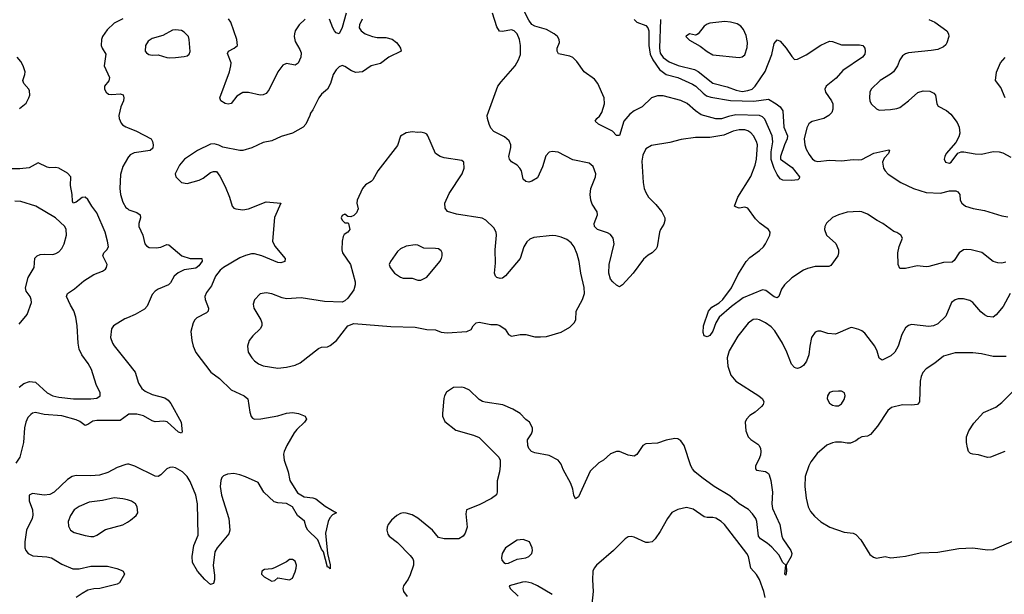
# Model space of a CAD drawing. Header units: inches. Extents: x 1449094 to 1618372, y 389908 to 534307.
# Tile 246 of 256: x 1559262 to 1566006, y 445431 to 449366. Entities that reach past the tile are written whole.
import ezdxf

# ---------------------------------------------------------------- set-up
doc = ezdxf.new("R2010")
doc.units = ezdxf.units.IN
doc.header["$MEASUREMENT"] = 0
doc.layers.add('B5454', color=7, linetype='Continuous')
doc.layers.add('B5464', color=7, linetype='Continuous')

msp = doc.modelspace()

# ---------------------------------------------------------------- linework, layer by layer
at = {"layer": 'B5454', "color": 5}
for points, elevation in [([(1559970, 449372.4), (1559910, 449342.2), (1559862.7, 449297.3), (1559829, 449250), (1559822.8, 449230), (1559820.9, 449190), (1559827.2, 449170), (1559851.6, 449130), (1559841.8, 449050), (1559877.4, 448970), (1559872.2, 448947.8), (1559843.8, 448910), (1559843.7, 448890), (1559854.4, 448870), (1559870, 448857), (1559894, 448854), (1559950, 448857.8), (1559970.7, 448850.7), (1559975.9, 448830), (1559973.8, 448810), (1559955.6, 448770), (1559942, 448710), (1559943.2, 448690), (1559957.4, 448657.4), (1559966.4, 448646.4), (1559990, 448631.6), (1560000, 448627.7)], 520), ([(1559262, 448758), (1559306.3, 448793.7), (1559326.2, 448830), (1559331.6, 448850), (1559330, 448878), (1559325.1, 448890), (1559289.7, 448930), (1559283.1, 448950), (1559297.6, 448990), (1559299.8, 449010), (1559286.6, 449050), (1559270, 449078.9), (1559244.4, 449110)], 520), ([(1560000, 448416.2), (1559970, 448361.6), (1559953.3, 448306.7), (1559947.7, 448210), (1559953.4, 448170), (1559970, 448116.5), (1559990, 448080.5), (1560000, 448072.5)], 520), ([(1559258.6, 446850), (1559290, 446874.7), (1559330, 446889), (1559370, 446882.8), (1559450.1, 446810.1), (1559490.1, 446790.1), (1559530, 446780.1), (1559630, 446770.1), (1559750, 446768.9), (1559790, 446774.4), (1559813.5, 446790), (1559813.3, 446810), (1559786.8, 446866.8), (1559754.9, 446970), (1559731.5, 447011.5), (1559688.8, 447070), (1559670.4, 447110), (1559662, 447150), (1559656, 447270), (1559648.1, 447328.1), (1559632.6, 447372.6), (1559609.7, 447410), (1559583.1, 447470), (1559589.7, 447490), (1559636.8, 447523.2), (1559701.6, 447578.4), (1559770, 447621.6), (1559830, 447643.8), (1559850, 447658), (1559857.8, 447670), (1559860.8, 447690), (1559832.4, 447750), (1559838.7, 447770), (1559858.7, 447790), (1559869.8, 447810.2), (1559864.7, 447850), (1559847.4, 447910), (1559790, 448042.3), (1559755.6, 448090), (1559730, 448135.6), (1559710, 448151.2), (1559690, 448149.4), (1559650, 448117.4), (1559628.5, 448108.5), (1559623.2, 448123.2), (1559621.3, 448170), (1559611.5, 448230), (1559611.7, 448290), (1559590, 448314.8), (1559530, 448348.3), (1559510, 448353.3), (1559470, 448351.7), (1559450, 448356.1), (1559390, 448385.1), (1559328.1, 448351.9), (1559264.5, 448344.5), (1559190, 448345.3)], 520), ([(1559258, 447282), (1559313.3, 447346.7), (1559342.4, 447430), (1559341.6, 447450), (1559333.6, 447470), (1559306.5, 447506.5), (1559301.5, 447530), (1559320.4, 447599.6), (1559362.2, 447670), (1559366.9, 447733.1), (1559382, 447750), (1559402.9, 447757.1), (1559430, 447760.7), (1559490, 447758.5), (1559510, 447764), (1559530, 447777.4), (1559550, 447798.7), (1559567.2, 447830), (1559582.6, 447890), (1559580.5, 447930), (1559571.2, 447950), (1559507.6, 448010), (1559372.7, 448090), (1559270, 448120.5), (1559230, 448122.6)], 540), ([(1560000, 447324.9), (1559982.3, 447317.7), (1559904.4, 447270), (1559890.3, 447249.7), (1559884.7, 447190), (1559898, 447150), (1559910, 447132.8), (1560000, 447019.2)], 520), ([(1560000, 446657.4), (1559950, 446622.2), (1559790, 446620.7), (1559764.2, 446615.8), (1559730, 446594.7), (1559710, 446588.2), (1559674.4, 446614.4), (1559650, 446626), (1559550, 446654.1), (1559430, 446663.4), (1559370, 446675.9), (1559350, 446670.6), (1559337.8, 446662.2), (1559318.8, 446641.2), (1559304.6, 446610), (1559296.3, 446570), (1559289.1, 446470), (1559262.6, 446370), (1559236.5, 446330)], 520), ([(1560000, 446321.4), (1559990, 446321.1), (1559930, 446299.7), (1559865.6, 446265.6), (1559810, 446247), (1559750, 446241.8), (1559650, 446245.7), (1559621.3, 446238.7), (1559590, 446218), (1559498, 446130), (1559470, 446114.2), (1559430, 446110.9), (1559350, 446120.9), (1559327.7, 446110), (1559328, 446072), (1559349.2, 446009.2), (1559352.8, 445972.8), (1559348.2, 445950), (1559310.2, 445870), (1559296.8, 445790), (1559298.1, 445750), (1559305.5, 445730), (1559320.7, 445710), (1559353.6, 445693.6), (1559448.7, 445688.7), (1559481, 445681), (1559550, 445637.6), (1559625.5, 445605.5), (1559670, 445605), (1559750, 445624.2), (1559862.8, 445622.8), (1559928.3, 445608.3), (1559956.7, 445596.7), (1559971, 445590), (1559980.7, 445570), (1559946.8, 445510), (1559930, 445499.5), (1559811.3, 445470), (1559770, 445467.6), (1559730, 445458.4), (1559690, 445437.6), (1559650, 445408.2)], 540), ([(1560000, 446077), (1559970, 446084.2), (1559910, 446090.9), (1559830, 446073.3), (1559738.4, 446061.6), (1559670, 446033.5), (1559636.4, 446010), (1559610.3, 445970), (1559595.3, 445930), (1559597.3, 445897.3), (1559610.3, 445870.3), (1559634.9, 445854.9), (1559710, 445834), (1559750, 445826.7), (1559770, 445827.9), (1559790, 445836), (1559850, 445876), (1559970, 445907), (1560000, 445925.7)], 560)]:
    msp.add_lwpolyline(points, dxfattribs=dict(at, elevation=elevation))
at = {"layer": 'B5464', "color": 5}
for points, elevation in [([(1561499.5, 449410), (1561470, 449311.6), (1561450, 449269.7), (1561430, 449275.1), (1561419.1, 449290), (1561406.6, 449310), (1561384.8, 449370)], 520), ([(1566015.5, 447704.5), (1565990, 447698), (1565961.1, 447701.1), (1565930.7, 447710.7), (1565851.9, 447771.9), (1565779, 447790), (1565750, 447792.5), (1565727.7, 447790), (1565697.1, 447770), (1565663, 447717), (1565650, 447705.2), (1565590, 447703.7), (1565490, 447676.2), (1565470, 447674), (1565410, 447680.5), (1565330, 447662.4), (1565290, 447662), (1565279.3, 447690), (1565276, 447770), (1565286.3, 447813.7), (1565308, 447870), (1565298, 447890), (1565270, 447908.7), (1565250, 447915.3), (1565175.3, 447970), (1565135.3, 447990), (1565070, 448033.2), (1565030, 448049.3), (1565011.9, 448051.9), (1564930, 448048.3), (1564870, 448029.7), (1564830, 448011), (1564787.5, 447972.5), (1564776, 447950), (1564774.6, 447930), (1564788.7, 447890), (1564852.5, 447832.5), (1564871.4, 447790), (1564871.6, 447770), (1564864.9, 447750), (1564818, 447682), (1564804, 447676), (1564710, 447675.1), (1564658, 447662), (1564630.2, 447649.8), (1564550, 447598), (1564500.3, 447550), (1564479.4, 447520.6), (1564463, 447470), (1564450, 447460.5), (1564430, 447468.5), (1564372.4, 447512.4), (1564350, 447517.1), (1564217.6, 447462.4), (1564137.6, 447402.4), (1564053.8, 447330), (1564029.3, 447290.7), (1564010, 447232.3), (1563990, 447203.7), (1563970, 447194), (1563950, 447200.9), (1563943.1, 447223.1), (1563945.8, 447270), (1563979.3, 447370), (1564003, 447397), (1564052.7, 447427.3), (1564077.4, 447450), (1564138.3, 447530), (1564182, 447618), (1564238.4, 447710), (1564262.2, 447737.8), (1564330, 447785.3), (1564355.8, 447810), (1564371, 447830), (1564399.7, 447890), (1564402.4, 447910), (1564391.6, 447930), (1564331.9, 447971.9), (1564301.2, 448001.2), (1564250, 448076.2), (1564230, 448082.9), (1564190, 448076), (1564164, 448084), (1564158, 448090), (1564181.1, 448150), (1564270, 448292.2), (1564300.3, 448370), (1564310, 448411.3), (1564315.8, 448510), (1564310, 448531.3), (1564287.4, 448570), (1564270, 448591), (1564250, 448604.4), (1564230, 448610.8), (1564190, 448611.4), (1564150, 448602.2), (1564084.2, 448575.8), (1563990, 448558.3), (1563890, 448559.6), (1563793.3, 448546.7), (1563715.1, 448524.9), (1563590, 448503.5), (1563550, 448480.9), (1563530, 448439), (1563523, 448397), (1563532, 448250), (1563539.5, 448210), (1563550, 448182.8), (1563570.3, 448150.3), (1563619.9, 448099.9), (1563660.4, 448050), (1563680.4, 448010), (1563681.6, 447990), (1563674.9, 447965.1), (1563650.6, 447930), (1563643.8, 447910), (1563628.2, 447810), (1563622, 447798), (1563593.4, 447770), (1563565.9, 447754.1), (1563534.1, 447725.9), (1563463.7, 447630), (1563390, 447549.6), (1563370, 447537.4), (1563350, 447547.4), (1563324.7, 447570), (1563309.8, 447590), (1563297.2, 447630), (1563299.2, 447690), (1563333.5, 447830), (1563326.6, 447870), (1563310, 447895.6), (1563287.4, 447907.4), (1563219.3, 447930), (1563198.4, 447950), (1563196.2, 447970), (1563219.5, 448030), (1563217, 448050), (1563183.3, 448103.3), (1563174, 448130), (1563169.5, 448170), (1563174.5, 448210), (1563206.6, 448290), (1563209.4, 448310), (1563190, 448361.2), (1563162.5, 448382.5), (1563050, 448406), (1562950, 448458.4), (1562910, 448464.5), (1562890, 448458), (1562865.8, 448434.2), (1562842.6, 448357.4), (1562810, 448284), (1562770, 448259.3), (1562750, 448254.5), (1562730, 448257), (1562710, 448274), (1562698.4, 448330), (1562687.3, 448350), (1562669.7, 448369.7), (1562630, 448393.6), (1562616.3, 448410), (1562612.4, 448430), (1562626, 448490), (1562625.4, 448510), (1562615.6, 448535.6), (1562583.5, 448563.5), (1562510, 448599.5), (1562490, 448623.7), (1562477.4, 448650), (1562465.7, 448690), (1562465.1, 448710), (1562536.8, 448910), (1562559, 448941), (1562655.4, 449050), (1562678, 449090), (1562692.3, 449127.7), (1562693, 449190), (1562684.7, 449230), (1562669.7, 449270), (1562650, 449289.7), (1562630, 449297.4), (1562570, 449285.2), (1562548.4, 449288.4), (1562530, 449316.2), (1562501.6, 449410)], 540), ([(1563470, 449366.5), (1563490, 449348.2), (1563550, 449326.4), (1563563.8, 449310), (1563571.1, 449290), (1563572.5, 449190), (1563581, 449130), (1563598.2, 449090), (1563644.6, 449024.6), (1563690, 448991.5), (1563770.4, 448970.4), (1563870, 448925.2), (1563894.2, 448910), (1563942.5, 448862.5), (1563965.6, 448845.6), (1563995.4, 448835.4), (1564130, 448812.6), (1564291.2, 448808.8), (1564390, 448821.3), (1564442.8, 448790), (1564470.8, 448770), (1564490, 448742), (1564497.1, 448630), (1564520.7, 448570), (1564519.1, 448550), (1564500.4, 448510), (1564474, 448430), (1564474, 448410), (1564553.1, 448353.1), (1564604, 448290), (1564601, 448279), (1564592, 448270), (1564550, 448263.7), (1564490, 448266), (1564470, 448275.1), (1564450, 448306.6), (1564430, 448347.6), (1564410, 448408.7), (1564410, 448462), (1564420.6, 448530), (1564417.1, 448570), (1564365, 448685), (1564350, 448701.1), (1564330, 448709.9), (1564166.5, 448713.5), (1564116.7, 448703.3), (1564070, 448686.5), (1564030, 448686.6), (1563930, 448715.2), (1563890, 448740.9), (1563833, 448793), (1563790, 448813.4), (1563670, 448845.3), (1563630, 448844.8), (1563590.2, 448829.8), (1563524.9, 448770), (1563470, 448741.5), (1563441.4, 448718.6), (1563400.2, 448670), (1563370, 448572), (1563350, 448572), (1563322.8, 448602.8), (1563227, 448650), (1563203.6, 448670), (1563215.1, 448690), (1563234.1, 448705.9), (1563249.8, 448730.2), (1563268.5, 448790), (1563266, 448830), (1563222.3, 448930), (1563198.7, 448958.7), (1563128.5, 449010), (1563079.5, 449079.5), (1563050, 449106.4), (1563030, 449116.3), (1562952.3, 449132.3), (1562943.5, 449150), (1562944.2, 449170), (1562959.1, 449210), (1562957.7, 449230), (1562945.7, 449250), (1562922.6, 449270), (1562870, 449298.3), (1562790, 449321.2), (1562770, 449334.1), (1562750, 449362.6), (1562720.9, 449420.9)], 520), ([(1561607.1, 449370), (1561588.7, 449330), (1561588.5, 449310), (1561600.3, 449290), (1561628.5, 449270), (1561679.1, 449250), (1561710, 449244.6), (1561770, 449244.5), (1561812.5, 449232.5), (1561842.4, 449210), (1561859.3, 449190), (1561870.6, 449170), (1561874.8, 449150), (1561790, 449109.7), (1561734.7, 449065.3), (1561670.2, 449049.8), (1561610, 449009.7), (1561565, 449005), (1561535, 449015), (1561490, 449044.5), (1561470, 449052.3), (1561450, 449042.7), (1561430, 449023.7), (1561410.4, 448990), (1561390.3, 448930), (1561370.3, 448890), (1561330, 448856.9), (1561310.2, 448829.8), (1561270, 448748.7), (1561254, 448726), (1561250.7, 448710), (1561221.6, 448650), (1561204, 448630), (1561130, 448587.8), (1561053.8, 448566.2), (1560990, 448537), (1560930, 448525.1), (1560852.5, 448487.5), (1560790, 448469.6), (1560769.6, 448469.6), (1560652.9, 448492.9), (1560626.8, 448506.8), (1560595.3, 448515.3), (1560570, 448514.7), (1560480.5, 448470), (1560390.4, 448410), (1560358, 448370), (1560326.8, 448310), (1560331, 448290), (1560370.5, 448250.5), (1560410, 448244.4), (1560492.7, 448267.3), (1560519.4, 448280.6), (1560570, 448319.1), (1560590, 448327.3), (1560610, 448326.8), (1560634.2, 448294.2), (1560670, 448224.7), (1560700.5, 448150), (1560718.8, 448090), (1560730, 448076), (1560742, 448070), (1560790, 448064.9), (1560830, 448070.4), (1560950, 448118), (1561050.7, 448110.7), (1561008.7, 448011.3), (1560994.9, 447850), (1561010, 447815.5), (1561080.4, 447730), (1561078, 447710), (1561050, 447700.4), (1561030, 447703.5), (1560920.5, 447750), (1560870, 447762.5), (1560850, 447762.4), (1560810, 447752.2), (1560770, 447735.2), (1560658.5, 447670), (1560635.8, 447650), (1560604.7, 447610), (1560576.4, 447543.6), (1560542.2, 447497.8), (1560530.4, 447470), (1560533.7, 447450), (1560556.5, 447390), (1560552.7, 447370), (1560541.4, 447358.6), (1560476.7, 447323.3), (1560462, 447310), (1560450.5, 447290), (1560435.5, 447230), (1560441.6, 447170), (1560450.4, 447130), (1560467.9, 447087.9), (1560571.3, 446951.3), (1560630.4, 446910), (1560710, 446832), (1560798.8, 446790), (1560824, 446770), (1560838, 446678), (1560848, 446648), (1560857.3, 446637.3), (1560870.7, 446630.7), (1560913.4, 446633.4), (1561030, 446652.2), (1561090, 446670.4), (1561130, 446676.4), (1561171.3, 446670), (1561218.8, 446650), (1561227.3, 446630), (1561214, 446610), (1561160.2, 446559.8), (1561142.6, 446537.4), (1561092.2, 446450), (1561074.4, 446410), (1561070.4, 446390), (1561073.4, 446350), (1561101.3, 446270), (1561113.8, 446210), (1561165.1, 446125.1), (1561210, 446098), (1561270, 446092.4), (1561290, 446084.9), (1561355.8, 446035.8), (1561432, 445990), (1561404.9, 445975.1), (1561386, 445954), (1561375.5, 445930), (1561357.1, 445850), (1561370.7, 445710), (1561390, 445634), (1561390, 445606), (1561378, 445618), (1561370, 445618), (1561342.9, 445722.9), (1561330, 445741.2), (1561303.5, 445803.5), (1561235.6, 445870), (1561224.4, 445890), (1561212.2, 445932.2), (1561165.6, 445970), (1561130, 446029.4), (1561090, 446053.2), (1561030, 446056.9), (1561004.5, 446064.5), (1560934.7, 446130), (1560895.9, 446195.9), (1560810, 446235.7), (1560770, 446249), (1560730, 446257.4), (1560685.4, 446254.6), (1560658.2, 446241.8), (1560647.4, 446230), (1560640.3, 446210), (1560636.5, 446170), (1560643.8, 446110), (1560694.3, 445950), (1560701.6, 445870), (1560695.3, 445844.7), (1560614, 445750), (1560598.8, 445721.2), (1560588.3, 445628.3), (1560597.1, 445562.9), (1560596.3, 445530), (1560590, 445506), (1560570, 445498), (1560530, 445533.2), (1560481.2, 445590), (1560445.2, 445650), (1560443.7, 445690), (1560455.6, 445764.4), (1560484.4, 445835.6), (1560480.6, 446050), (1560470, 446109.4), (1560430, 446202.9), (1560410, 446237.4), (1560378, 446270), (1560330, 446297.4), (1560310, 446302), (1560290, 446300.5), (1560270, 446289.7), (1560230, 446248.2), (1560210, 446238.3), (1560190, 446239.1), (1560050, 446309.7), (1560010, 446321.7), (1560000, 446321.4)], 540), ([(1561217.4, 449370), (1561176.9, 449330), (1561150.3, 449290), (1561144.4, 449270), (1561143.2, 449250), (1561150, 449217.3), (1561182.1, 449162.1), (1561190, 449138), (1561187.3, 449110), (1561170, 449067.6), (1561150, 449055.4), (1561090, 449065.7), (1561064.3, 449055.7), (1561030.3, 449010), (1560971.7, 448888.3), (1560950, 448859.7), (1560930, 448851.1), (1560910, 448849.7), (1560830, 448868.3), (1560790, 448866.9), (1560750, 448841.3), (1560710, 448792), (1560690, 448786.6), (1560670, 448792), (1560639.3, 448810), (1560633.6, 448830), (1560699.7, 449010), (1560708.5, 449050), (1560709.8, 449070), (1560686.6, 449133.4), (1560691.6, 449150), (1560732, 449170), (1560753.7, 449190), (1560748.8, 449230), (1560708.6, 449350), (1560691.7, 449371.7)], 520), ([(1563652.5, 449367.5), (1563643.5, 449170), (1563650, 449137.6), (1563670, 449106.8), (1563710, 449077), (1563773.1, 449053.1), (1563885.2, 449025.2), (1563910.4, 449010.4), (1564010, 448932.2), (1564107.1, 448907.1), (1564170, 448882.5), (1564210, 448875), (1564250, 448880.1), (1564278.2, 448890), (1564300.9, 448910), (1564368, 449012), (1564413.3, 449126.7), (1564430, 449203), (1564450, 449228.2), (1564470, 449219.3), (1564511.1, 449171.1), (1564550, 449113.4), (1564570, 449094), (1564590, 449095.5), (1564650, 449126), (1564750, 449192), (1564810, 449219.3), (1564830, 449217.6), (1564890, 449193.6), (1565013.7, 449193.7), (1565038, 449190), (1565050, 449172), (1565054, 449150), (1565050.6, 449130), (1565035.5, 449110), (1564900.9, 449019.1), (1564854.7, 448965.3), (1564786.5, 448910), (1564776, 448890), (1564781.1, 448870), (1564823.7, 448810), (1564831.7, 448790), (1564832.8, 448752.8), (1564824, 448730), (1564805.3, 448710), (1564770.1, 448689.9), (1564690.2, 448669.8), (1564677.7, 448662.3), (1564667.5, 448652.5), (1564654.4, 448625.6), (1564636.4, 448550), (1564639.5, 448510), (1564650, 448479.5), (1564670, 448442.6), (1564692, 448410), (1564710, 448399.2), (1564730, 448395.4), (1564810, 448404.8), (1564890, 448400.5), (1564970, 448407.8), (1565010, 448405.2), (1565030, 448408.5), (1565111.6, 448451.6), (1565215.2, 448475.2), (1565218.8, 448470), (1565212, 448450), (1565183, 448417), (1565171.5, 448390), (1565178.2, 448350), (1565189.3, 448330), (1565210, 448308.5), (1565298.3, 448250), (1565384.9, 448210), (1565470, 448183.3), (1565570, 448177.1), (1565630, 448193), (1565673.4, 448193.4), (1565687.2, 448187.2), (1565700.5, 448170), (1565704.9, 448130), (1565715.6, 448110), (1565741.3, 448090), (1565792, 448072), (1565870, 448059.3), (1565990, 448023.9), (1566030, 448016.9)], 540), ([(1565490, 449368), (1565530, 449348.2), (1565612.7, 449290), (1565624.4, 449270), (1565625.3, 449250), (1565612.8, 449207.2), (1565605.8, 449194.2), (1565590, 449180.7), (1565550, 449163), (1565506, 449154), (1565350, 449138), (1565328.6, 449131.4), (1565310, 449118.9), (1565290, 449092), (1565273.7, 449050), (1565247.2, 449010), (1565227.7, 448992.3), (1565154.9, 448950), (1565094, 448890), (1565085.7, 448870), (1565082.6, 448830), (1565085.3, 448810), (1565094.9, 448790), (1565130, 448755.5), (1565150, 448747), (1565226, 448750), (1565270, 448757.6), (1565290, 448764.9), (1565350, 448810.4), (1565412.8, 448867.2), (1565450, 448878.5), (1565496.2, 448876.2), (1565522.5, 448862.5), (1565534, 448850), (1565543.8, 448790), (1565553.5, 448773.5), (1565610, 448743.1), (1565639.4, 448719.4), (1565682.7, 448662.7), (1565697.4, 448630), (1565700.9, 448590), (1565695.4, 448564.6), (1565674.3, 448525.7), (1565608.4, 448450), (1565598, 448430), (1565594, 448410), (1565602.8, 448390), (1565630, 448383.7), (1565642.7, 448390), (1565688, 448452), (1565710, 448461.6), (1565730, 448461.6), (1565806.4, 448446.4), (1565850, 448444.6), (1565930, 448462.3), (1565970, 448462), (1565995.1, 448455.1), (1566050, 448424.7)], 560), ([(1566011.8, 448830), (1565982.5, 448902.5), (1565945.2, 448950), (1565952.9, 449007.1), (1565979, 449070), (1566012.3, 449107.7)], 560), ([(1560000, 448627.7), (1560063.2, 448603.2), (1560162, 448550), (1560172.8, 448532.8), (1560176.5, 448510), (1560173.3, 448486.7), (1560156.3, 448470), (1560045.8, 448454.2), (1560019.7, 448440.3), (1560001.4, 448418.6), (1560000, 448416.2)], 520), ([(1560000, 448072.5), (1560010, 448064.5), (1560065, 448045), (1560087.4, 448030), (1560089.2, 448010), (1560078.5, 447970), (1560079.6, 447950), (1560106, 447890), (1560120.3, 447830), (1560130, 447817.6), (1560150, 447806.5), (1560196.6, 447803.4), (1560230, 447808.5), (1560270, 447826), (1560283.8, 447823.8), (1560373.4, 447750), (1560430, 447731.3), (1560510, 447731.6), (1560512.8, 447712.8), (1560490, 447679.7), (1560470, 447663.7), (1560390, 447653), (1560347.5, 447632.5), (1560320.7, 447610), (1560295, 447565), (1560281.1, 447550), (1560210, 447520.7), (1560190, 447507.6), (1560170, 447484), (1560136.1, 447403.9), (1560116.6, 447383.4), (1560053.3, 447346.7), (1560000, 447324.9)], 520), ([(1566047.4, 447490), (1565998.4, 447401.6), (1565950, 447344), (1565930, 447329.6), (1565890, 447334), (1565870, 447345.1), (1565845.9, 447365.9), (1565790, 447429.4), (1565770, 447442.9), (1565726.2, 447453.8), (1565690, 447453.6), (1565670, 447447.6), (1565644.9, 447430), (1565605.3, 447334.7), (1565550, 447283.5), (1565521, 447270), (1565490, 447265.4), (1565370, 447277.6), (1565350, 447271.6), (1565330, 447257), (1565303.7, 447210), (1565280.3, 447130), (1565257, 447090), (1565230, 447063.7), (1565170, 447034), (1565150, 447049), (1565136.4, 447096.4), (1565118.7, 447130), (1565050, 447219.5), (1565030, 447236.2), (1565010, 447245.1), (1564962.5, 447257.5), (1564950, 447256), (1564850, 447213.3), (1564797.1, 447217.1), (1564750, 447232.3), (1564730, 447232.7), (1564710, 447225.2), (1564686.7, 447190), (1564673.7, 447130), (1564667.9, 447070), (1564652.5, 447027.5), (1564630, 446998.7), (1564610, 446983.6), (1564590, 446978.4), (1564580.5, 446980.5), (1564570, 446983.7), (1564547.5, 447007.5), (1564516.4, 447090), (1564487.6, 447150), (1564434.7, 447234.7), (1564410, 447263.5), (1564370, 447290.9), (1564330, 447311.1), (1564310, 447315.4), (1564287, 447313), (1564252.3, 447287.7), (1564180.8, 447199.2), (1564121.2, 447098.8), (1564109.1, 447050), (1564112.7, 446992.7), (1564132.4, 446932.4), (1564167, 446890), (1564324.9, 446790), (1564350.6, 446770), (1564359.3, 446750), (1564355.5, 446730), (1564343.9, 446716.1), (1564300.9, 446679.1), (1564263.4, 446656.6), (1564240.5, 446630), (1564230.5, 446609.5), (1564235.5, 446550), (1564250.7, 446510), (1564270, 446490.7), (1564318.9, 446458.9), (1564327.7, 446450), (1564336.3, 446430), (1564339.1, 446410), (1564335.5, 446384.5), (1564325.2, 446354.8), (1564301, 446310), (1564301, 446290), (1564310, 446281), (1564370, 446271), (1564390, 446258.8), (1564395.5, 446250), (1564406.7, 446210), (1564418.9, 446130), (1564413.6, 446050), (1564419.3, 446019.3), (1564468.8, 445910), (1564482.6, 445830), (1564490, 445810.8), (1564543, 445730), (1564550.5, 445710), (1564545.5, 445690), (1564511, 445630), (1564514.8, 445590), (1564510, 445562), (1564502, 445570), (1564509, 445630), (1564490, 445649), (1564460.9, 445700.9), (1564413.6, 445753.6), (1564381.1, 445781.1), (1564336.3, 445810), (1564321.5, 445830), (1564312.1, 445930), (1564304.4, 445950), (1564282.3, 445982.3), (1564253, 446013), (1564190, 446051.1), (1564126.2, 446106.2), (1564019.6, 446170), (1563933.6, 446230), (1563887.3, 446270), (1563869.6, 446290), (1563859.6, 446310), (1563814, 446450), (1563790, 446482.7), (1563770, 446496), (1563750, 446497.2), (1563690, 446486.6), (1563630, 446465.2), (1563550, 446462), (1563530.9, 446449.1), (1563490, 446388.7), (1563470, 446376), (1563430, 446384.5), (1563370, 446409.4), (1563350, 446409.4), (1563310, 446393.2), (1563261, 446350), (1563228.7, 446331.3), (1563170, 446275.1), (1563090, 446099.3), (1563070, 446085.2), (1563057, 446110), (1563051.5, 446150), (1563038, 446190), (1562984.9, 446284.9), (1562970, 446321.2), (1562950, 446349.4), (1562890, 446381.6), (1562790, 446399.5), (1562769, 446410), (1562749.6, 446429.6), (1562742.7, 446450), (1562741.2, 446490), (1562768.7, 446530), (1562775.3, 446550), (1562775.3, 446570), (1562755.3, 446610), (1562730, 446628.7), (1562689.5, 446669.5), (1562638.9, 446698.9), (1562571.1, 446728.9), (1562450, 446746), (1562432.1, 446752.1), (1562410, 446764), (1562344, 446830), (1562310, 446846), (1562290, 446849.3), (1562233.7, 446846.3), (1562184.9, 446815.1), (1562171, 446790), (1562167.5, 446772.5), (1562158.8, 446670), (1562158.8, 446650), (1562174, 446614), (1562250, 446555.5), (1562370, 446522), (1562410, 446504.9), (1562544.9, 446370), (1562553.4, 446350), (1562553, 446310), (1562548, 446270), (1562532.3, 446207.7), (1562532.4, 446130), (1562528.3, 446111.7), (1562493.3, 446086.7), (1562410, 446043.7), (1562322, 446010), (1562318, 445982), (1562327.7, 445890), (1562313, 445850), (1562299.1, 445830), (1562270, 445812), (1562170, 445811.6), (1562130, 445819.5), (1562089.4, 445870), (1561990, 445951.5), (1561950, 445974.7), (1561910, 445987.3), (1561890, 445989.6), (1561870, 445983.6), (1561845.5, 445970), (1561810, 445939.6), (1561785.3, 445910), (1561778.7, 445890), (1561777, 445870), (1561784, 445844), (1561793, 445830), (1561850, 445784.9), (1561936.2, 445696.2), (1561954.6, 445674.6), (1561959.5, 445659.5), (1561958.7, 445630), (1561936.3, 445563.7), (1561924.2, 445535.8), (1561890.8, 445490), (1561886, 445470), (1561890.8, 445450), (1561916.2, 445416.2)], 560), ([(1566019.8, 447059.8), (1565930, 447058.5), (1565850, 447077.6), (1565790, 447084.2), (1565670, 447083.9), (1565590, 447061.7), (1565530, 447012.8), (1565470, 446975.1), (1565448.7, 446950), (1565437.2, 446922.8), (1565430.3, 446889.7), (1565424.9, 446750), (1565411.3, 446730), (1565370, 446726.3), (1565310, 446729.7), (1565234, 446710), (1565208.4, 446690), (1565137, 446583), (1565090, 446525.2), (1565070, 446514), (1565030, 446509.2), (1565010, 446499), (1564990, 446481.2), (1564952.8, 446467.2), (1564930, 446465.1), (1564890, 446472.3), (1564850, 446472.7), (1564830, 446469.5), (1564790, 446451.8), (1564725.1, 446394.9), (1564681.4, 446338.6), (1564666.3, 446310), (1564642.8, 446237.2), (1564639.7, 446170), (1564649.2, 446090), (1564663.6, 446030), (1564678.5, 445998.5), (1564705.6, 445965.6), (1564750, 445926.3), (1564811.1, 445891.1), (1564910, 445856), (1564970, 445850.4), (1564990, 445840.5), (1565023.9, 445803.9), (1565084.7, 445704.7), (1565110, 445684.9), (1565130, 445679.1), (1565190, 445690.5), (1565230, 445681.6), (1565290, 445687.2), (1565330, 445691.8), (1565430, 445714.6), (1565550, 445719.5), (1565695.8, 445744.2), (1565790, 445748.9), (1565890, 445736), (1565930, 445739), (1566064.9, 445795.1)], 580), ([(1560000, 447019.2), (1560052.7, 446952.7), (1560076.6, 446876.6), (1560099.6, 446839.6), (1560122.4, 446822.4), (1560170, 446799.2), (1560256.4, 446776.4), (1560280.5, 446760.5), (1560297.5, 446737.5), (1560368.2, 446610), (1560375.5, 446544.5), (1560370, 446535.3), (1560350, 446541.2), (1560273.1, 446613.1), (1560250, 446617.7), (1560190, 446612.6), (1560170, 446618.9), (1560110, 446652.8), (1560065.6, 446665.6), (1560010, 446664.5), (1560000, 446657.4)], 520), ([(1566010, 446408.6), (1565910.8, 446370), (1565890, 446368.2), (1565830, 446386), (1565789.7, 446389.7), (1565775.6, 446395.6), (1565762, 446410), (1565754.7, 446434.7), (1565748, 446470), (1565748.2, 446510), (1565762.6, 446550), (1565797.4, 446602.6), (1565864, 446676), (1565947.5, 446712.5), (1565990, 446743.8), (1566110, 446866.4)], 580), ([(1560000, 445925.7), (1560021.1, 445938.9), (1560059.3, 445970), (1560072.7, 445990), (1560066.6, 446030), (1560056, 446050), (1560029, 446070), (1560000, 446077)], 560), ([(1564367.4, 445410), (1564358.6, 445450), (1564330, 445531.8), (1564310, 445566), (1564270.7, 445610.7), (1564253.6, 445690), (1564243.8, 445710), (1564090, 445908.3), (1564066.3, 445930), (1564030, 445952.8), (1564010, 445957.2), (1563970, 445956.8), (1563950, 445962.6), (1563874.3, 446014.3), (1563830, 446025.1), (1563769, 446011), (1563730, 445991.8), (1563698.7, 445950), (1563650, 445860.9), (1563614.9, 445810), (1563593.4, 445790), (1563570, 445785.1), (1563550, 445786.9), (1563470, 445822), (1563450, 445827), (1563430, 445823.7), (1563408.5, 445811.5), (1563328.5, 445730), (1563213, 445630), (1563197.1, 445610), (1563188.4, 445590), (1563184.9, 445530), (1563190.3, 445450), (1563177.8, 445342.2)], 580), ([(1562909.3, 445430), (1562809.2, 445490), (1562770, 445507.3), (1562730, 445516.2), (1562705.8, 445514.2), (1562614, 445490), (1562622, 445470), (1562677.4, 445417.4)], 580)]:
    msp.add_lwpolyline(points, dxfattribs=dict(at, elevation=elevation))
for points, elevation in [([(1564093, 449353), (1563990, 449343.1), (1563970, 449335.8), (1563950, 449321.6), (1563910, 449268.7), (1563898.5, 449261.5), (1563890, 449259.3), (1563850, 449268.7), (1563827.1, 449252.9), (1563826, 449250), (1563850, 449224.9), (1563924.2, 449184.2), (1563970, 449148.8), (1564010, 449125.3), (1564190, 449108.2), (1564210, 449110.8), (1564230, 449124.7), (1564245.1, 449174.9), (1564247.6, 449210), (1564238, 449258), (1564218.8, 449298.8), (1564201.7, 449321.7), (1564177, 449337), (1564130, 449349.7)], 560), ([(1560330, 449297.6), (1560310, 449294), (1560242.8, 449257.2), (1560170, 449237.2), (1560141.8, 449218.2), (1560123.1, 449190), (1560122.4, 449150), (1560130, 449139.1), (1560147.8, 449127.8), (1560170, 449123.7), (1560210, 449126), (1560270, 449106), (1560290, 449103.8), (1560330, 449108), (1560390, 449113), (1560410, 449119.1), (1560422.7, 449130), (1560431.1, 449148.9), (1560424.2, 449230), (1560417.6, 449250), (1560390, 449281.6), (1560370, 449293)], 540), ([(1561950, 448597), (1561908.4, 448591.6), (1561870.7, 448569.3), (1561850, 448504), (1561714.4, 448330), (1561682, 448270), (1561670, 448258), (1561630, 448235.1), (1561610.4, 448210), (1561574.4, 448130), (1561572.7, 448110), (1561580.5, 448070), (1561570, 448044), (1561550, 448024), (1561530, 448015.3), (1561510, 448018), (1561490, 448035.3), (1561470, 448026), (1561464.7, 448010), (1561470, 447994), (1561490, 447974), (1561510, 447974), (1561514, 447970), (1561524.7, 447930), (1561510.8, 447910), (1561485.2, 447894.8), (1561478.5, 447881.5), (1561470.5, 447850), (1561467.7, 447790), (1561473, 447770), (1561528.5, 447690), (1561559.1, 447570), (1561559.6, 447550), (1561550, 447516), (1561510, 447459.5), (1561490, 447440.7), (1561470, 447431.6), (1561350, 447436), (1561190, 447461.6), (1561090, 447453.5), (1561060.5, 447460.5), (1560990, 447489.7), (1560950, 447495.6), (1560910, 447489.3), (1560870, 447448.7), (1560861.1, 447418.9), (1560865.5, 447390), (1560913, 447310), (1560920.5, 447290), (1560920.5, 447270), (1560910.4, 447250), (1560858.3, 447201.7), (1560834.4, 447170), (1560823.8, 447130), (1560826.4, 447090), (1560851.8, 447050), (1560871, 447031), (1560898.4, 447010), (1560930, 446994.7), (1561030, 446979.7), (1561090, 446985.8), (1561150, 447000.3), (1561184.1, 447015.9), (1561310, 447114.9), (1561330, 447122.4), (1561370, 447125.5), (1561390, 447134), (1561431.3, 447168.7), (1561509.7, 447270.3), (1561550, 447285.5), (1561805.1, 447265.1), (1561970, 447261.1), (1562050, 447245.3), (1562110, 447241.6), (1562150, 447225.5), (1562190, 447221.6), (1562326, 447230), (1562354.6, 447245.4), (1562368, 447270), (1562388.9, 447291.1), (1562410, 447294), (1562490, 447278), (1562530, 447278), (1562550, 447271.3), (1562587.5, 447247.5), (1562611, 447210), (1562630, 447199.1), (1562689.6, 447210.4), (1562729.5, 447210.5), (1562790, 447194.4), (1562830, 447194), (1562870, 447197.6), (1562970, 447227), (1563030, 447260.3), (1563060.5, 447290), (1563071.5, 447311.5), (1563072.8, 447370), (1563116.8, 447450), (1563129.8, 447490), (1563128.5, 447531.5), (1563105.3, 447630), (1563095, 447710), (1563080, 447760), (1563059.1, 447810), (1563038.8, 447838.8), (1563010, 447859.7), (1562970, 447876.8), (1562933.5, 447886.5), (1562910, 447887.1), (1562784.5, 447875.5), (1562756.1, 447863.9), (1562735.1, 447844.9), (1562715.8, 447810), (1562690.5, 447730), (1562590, 447612.3), (1562570, 447597), (1562553.2, 447593.2), (1562530, 447601.2), (1562521.2, 447610), (1562515.1, 447630), (1562522.3, 447697.7), (1562518.9, 447790), (1562528.3, 447890), (1562525.4, 447910), (1562510, 447940.7), (1562454.3, 447994.3), (1562430, 448008), (1562254.9, 448034.9), (1562193.6, 448053.6), (1562176, 448076), (1562174.7, 448110), (1562203.7, 448176.3), (1562294, 448310), (1562306, 448350), (1562304, 448390), (1562290, 448401.2), (1562170, 448419.5), (1562142, 448430), (1562109.5, 448449.5), (1562057.2, 448570), (1562050, 448582), (1562038, 448590), (1562010, 448596), (1561990, 448592.7)], 560), ([(1561970, 447823.7), (1561910, 447814.5), (1561870, 447797), (1561850, 447779.3), (1561802, 447710), (1561794, 447690), (1561799.1, 447670), (1561830.6, 447630), (1561870, 447602), (1561890, 447597), (1561950, 447594.9), (1561990, 447582.4), (1562010, 447581.6), (1562050, 447603), (1562140.9, 447710), (1562151.8, 447730), (1562156.2, 447750), (1562156.2, 447770), (1562150, 447784), (1562130, 447796.2), (1562110, 447799.5), (1562030, 447800.9), (1561990, 447820.9)], 580), ([(1564870, 446822.7), (1564830, 446819.3), (1564810, 446812.3), (1564794.8, 446790), (1564794, 446770), (1564810, 446741), (1564830, 446726), (1564850, 446721), (1564870, 446722.8), (1564890, 446736), (1564910, 446764.7), (1564916, 446790), (1564912.7, 446810), (1564890, 446821.2)], 580), ([(1562710, 445807), (1562670, 445802), (1562590, 445749.3), (1562566, 445710), (1562561.6, 445681.6), (1562565.8, 445665.8), (1562578, 445650), (1562590, 445642.8), (1562610, 445644), (1562670, 445670.8), (1562730, 445682), (1562750, 445690.8), (1562769.2, 445710), (1562775.1, 445730), (1562772.7, 445750), (1562753.2, 445790)], 580), ([(1561130, 445669), (1561110, 445669), (1561090, 445654), (1561007.9, 445612.1), (1560990, 445605.2), (1560939.8, 445600.2), (1560921, 445590), (1560918.8, 445570), (1560936, 445550), (1560990, 445521), (1561010, 445524.7), (1561030, 445542.8), (1561109.3, 445530.7), (1561130, 445541), (1561150, 445584.7), (1561155.6, 445610), (1561158.4, 445630), (1561150, 445657.2)], 560)]:
    msp.add_lwpolyline(points, close=True, dxfattribs=dict(at, elevation=elevation))

doc.saveas('drawing.dxf')
